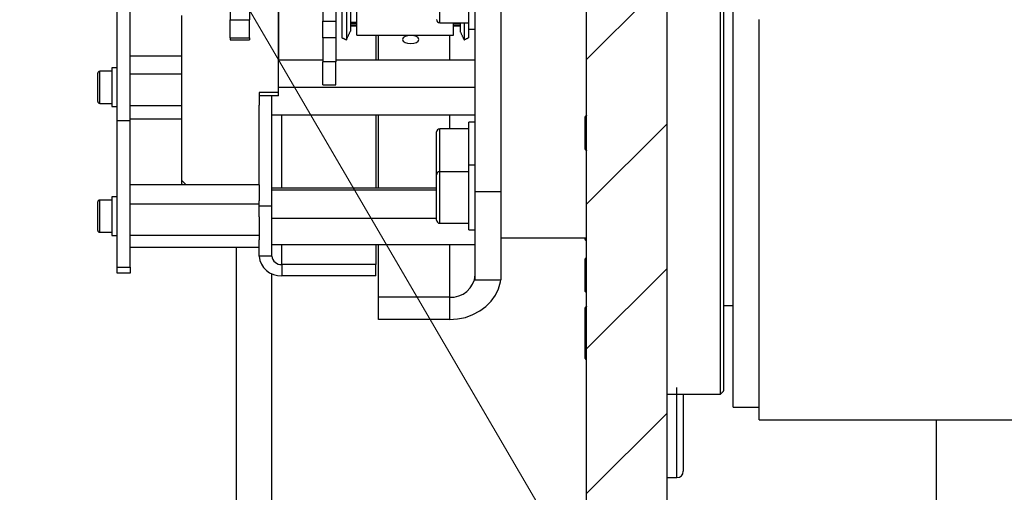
# Model space of a CAD drawing. Header units: millimetres. Extents: x 36 to 589, y 6 to 414.
# Tile 6 of 14: x 268 to 299, y 115 to 130. Entities that reach past the tile are written whole.
import ezdxf

# ---------------------------------------------------------------- set-up
doc = ezdxf.new("R2010")
doc.units = ezdxf.units.MM

msp = doc.modelspace()

# ---------------------------------------------------------------- hatches: boundary and pattern name
at = {"linetype": 'Continuous', "lineweight": 0}
h = msp.add_hatch(dxfattribs=at)
h.set_pattern_fill('ANSI31', style=0)
h.paths.add_polyline_path([(285.6981, 105.909), (288.1981, 105.909), (288.1981, 132.335), (287.9981, 132.335), (287.9981, 141.9831), (288.1981, 141.9831), (288.1981, 168.409), (285.6981, 168.409)], flags=0)

# ---------------------------------------------------------------- linework, layer by layer
at = {"color": 7, "linetype": 'Continuous', "lineweight": 30}
for p, q in [((285.6981, 105.909), (285.6981, 168.409)), ((278.5781, 129.2996), (278.5781, 144.5516)), ((278.2537, 144.0872), (278.2537, 129.159)), ((278.1178, 144.0323), (278.1178, 129.2224)), ((278.3781, 143.8562), (278.3781, 129.4258)), ((282.2481, 124.4531), (282.2481, 135.365)), ((283.0481, 124.4531), (283.0481, 135.365)), ((277.5281, 133.5618), (277.5281, 129.7374)), ((277.9281, 133.5618), (277.9281, 129.7374)), ((276.1631, 128.5342), (276.1631, 132.559)), ((289.9481, 132.7453), (289.9481, 118.259)), ((288.1981, 105.909), (288.1981, 132.335)), ((289.8481, 118.159), (289.8481, 132.335)), ((271.1481, 126.659), (271.1481, 131.7797)), ((271.5481, 126.659), (271.5481, 131.7797)), ((281.1481, 129.684), (281.1481, 131.284)), ((282.0481, 129.484), (282.0481, 131.3501)), ((290.2481, 117.759), (290.2481, 130.9436)), ((274.6481, 130.2192), (274.6481, 129.7769)), ((275.2481, 130.2192), (275.2481, 129.7769)), ((276.1481, 127.5216), (276.1481, 130.0285)), ((273.1481, 124.788), (273.1481, 129.909)), ((274.6481, 129.7769), (275.2481, 129.7769)), ((274.6481, 129.2245), (274.6481, 129.7769)), ((275.2481, 129.2245), (275.2481, 129.7769)), ((277.5281, 129.7374), (277.9281, 129.7374)), ((277.5281, 129.2223), (277.5281, 129.7374)), ((277.9281, 129.7374), (277.9281, 129.2223)), ((291.0481, 117.359), (291.0481, 129.7894)), ((278.5781, 129.6944), (278.3781, 129.6944)), ((278.5781, 129.6689), (278.3781, 129.6689)), ((278.5781, 129.6031), (278.3781, 129.6031)), ((278.5781, 129.5946), (278.3781, 129.5946)), ((281.5781, 129.2996), (281.5781, 129.684)), ((281.7781, 129.6689), (281.5781, 129.6689)), ((281.7781, 129.6031), (281.5781, 129.6031)), ((281.7781, 129.5946), (281.5781, 129.5946)), ((281.7781, 129.684), (281.7781, 129.4258)), ((281.9025, 129.684), (281.9025, 129.159)), ((282.0385, 129.684), (282.0385, 129.2224)), ((274.6481, 129.2245), (275.2481, 129.2245)), ((274.6481, 129.2245), (274.6481, 129.1591)), ((274.6481, 129.1591), (275.2481, 129.1591)), ((275.2481, 129.2245), (275.2481, 129.1591)), ((277.9281, 129.2223), (277.5281, 129.2223)), ((277.5281, 129.2223), (277.5281, 128.4746)), ((277.9281, 129.2223), (277.9281, 128.4746)), ((279.1631, 129.2996), (279.1631, 128.5342)), ((279.2481, 128.5342), (279.2481, 129.2996)), ((281.4481, 129.2996), (281.4481, 128.5342)), ((271.5481, 128.6621), (273.1481, 128.6621)), ((276.1481, 128.5342), (277.5281, 128.5342)), ((277.9281, 128.5342), (282.2481, 128.5342)), ((270.9881, 128.2842), (270.9881, 127.3842)), ((277.9281, 128.4746), (277.5281, 128.4746)), ((277.5281, 127.759), (277.5281, 128.4746)), ((277.9281, 127.759), (277.9281, 128.4746)), ((270.5481, 127.2442), (270.5481, 128.1242)), ((270.6081, 127.1842), (270.6081, 128.1842)), ((271.5481, 128.1001), (273.1481, 128.1001)), ((276.1481, 127.6842), (282.2481, 127.6842)), ((270.9881, 127.3842), (270.9881, 127.0842)), ((276.1481, 127.5216), (275.5481, 127.5216)), ((275.5481, 127.5216), (275.5481, 127.1343)), ((276.1481, 127.418), (275.5481, 127.418)), ((275.9481, 124.5269), (275.9481, 127.418)), ((276.1481, 127.418), (276.1481, 127.5216)), ((271.5481, 127.1222), (273.1481, 127.1222)), ((275.5481, 124.6573), (275.5481, 127.1343)), ((271.5481, 126.7063), (273.1481, 126.7063)), ((275.9481, 126.8342), (282.2481, 126.8342)), ((276.2481, 124.5642), (276.2481, 126.8342)), ((279.1631, 126.8342), (279.1631, 124.5642)), ((279.2481, 124.5642), (279.2481, 126.8342)), ((281.4481, 126.8342), (281.4481, 126.3976)), ((285.6481, 126.765), (285.6481, 126.4426)), ((271.1481, 122.1017), (271.1481, 126.659)), ((271.5481, 122.1017), (271.5481, 126.659)), ((281.1481, 126.2904), (281.1481, 126.3976)), ((282.0481, 125.2639), (282.0481, 126.5976)), ((285.6481, 126.4426), (285.6481, 125.765)), ((281.0481, 126.2038), (281.0481, 126.2976)), ((281.0481, 124.9639), (281.0481, 126.2038)), ((281.1481, 125.0639), (281.1481, 126.2904)), ((282.0481, 124.5227), (282.0481, 125.2639)), ((281.0481, 123.5639), (281.0481, 124.9639)), ((281.1481, 123.4639), (281.1481, 125.0639)), ((275.5481, 124.6573), (271.5481, 124.6573)), ((273.1481, 124.788), (273.2834, 124.6573)), ((273.1481, 124.6845), (273.1481, 124.788)), ((273.1762, 124.6573), (273.1481, 124.6845)), ((275.5481, 124.6573), (275.5481, 124.1588)), ((275.9481, 124.5642), (281.0481, 124.5642)), ((270.9881, 124.2842), (270.9881, 123.3842)), ((275.9481, 124.5006), (275.9481, 124.5269)), ((275.9481, 124.2108), (275.9481, 124.5006)), ((275.9481, 124.5006), (281.0481, 124.5006)), ((282.0481, 123.2639), (282.0481, 124.5227)), ((282.2481, 124.4531), (283.0481, 124.4531)), ((282.2481, 121.7079), (282.2481, 124.4531)), ((283.0481, 121.7079), (283.0481, 124.4531)), ((270.5481, 123.2442), (270.5481, 124.1242)), ((270.6081, 123.1842), (270.6081, 124.1842)), ((275.5481, 124.0602), (271.5481, 124.0602)), ((275.5481, 124.002), (275.5481, 124.1588)), ((275.5481, 124.002), (275.9481, 124.002)), ((275.5481, 123.6646), (275.5481, 124.002)), ((275.9481, 124.002), (275.9481, 124.2108)), ((275.9481, 123.7607), (275.9481, 124.002)), ((275.5481, 123.6646), (275.5481, 123.087)), ((275.9481, 123.6205), (275.9481, 123.7607)), ((275.9481, 123.6205), (281.0481, 123.6205)), ((275.9481, 122.8041), (275.9481, 123.6205)), ((270.9881, 123.3842), (270.9881, 123.0842)), ((275.5481, 123.087), (271.5481, 123.087)), ((275.5481, 123.087), (275.5481, 122.9465)), ((285.6481, 123.009), (285.6481, 122.9634)), ((275.5481, 122.711), (271.5481, 122.711)), ((274.8481, 107.059), (274.8481, 122.711)), ((275.5481, 122.4432), (275.5481, 122.9465)), ((275.9481, 122.4432), (275.9481, 122.8041)), ((275.9481, 122.8041), (282.2481, 122.8041)), ((276.2481, 122.1834), (276.2481, 122.8041)), ((279.1631, 122.8041), (279.1631, 122.1834)), ((279.2481, 121.1687), (279.2481, 122.8041)), ((281.4481, 122.8041), (281.4481, 121.1687)), ((275.9481, 122.4432), (275.5481, 122.4432)), ((271.1481, 122.1017), (271.5481, 122.1017)), ((271.1481, 121.9187), (271.1481, 122.1017)), ((271.5481, 122.1017), (271.5481, 121.9187)), ((276.2481, 122.1834), (276.2481, 121.837)), ((279.1631, 122.1834), (276.2481, 122.1834)), ((279.1631, 121.837), (279.1631, 122.1834)), ((285.6481, 122.3532), (285.6481, 121.8383)), ((271.5481, 121.9187), (271.1481, 121.9187)), ((275.9481, 107.059), (275.9481, 121.8954)), ((279.1631, 121.837), (276.2481, 121.837)), ((285.6481, 121.8383), (285.6481, 121.3532)), ((282.2481, 121.7079), (283.0481, 121.7079)), ((279.2481, 120.4758), (279.2481, 121.1687)), ((281.4481, 121.1687), (279.2481, 121.1687)), ((281.4481, 121.1687), (281.4481, 120.4758)), ((285.6481, 120.837), (285.6481, 120.2715)), ((281.4481, 120.4758), (279.2481, 120.4758)), ((285.6481, 120.2715), (285.6481, 119.5666)), ((285.6481, 119.5666), (285.6481, 119.2715)), ((288.4981, 118.1845), (288.4981, 118.3686)), ((288.4981, 116.8406), (288.4981, 118.159)), ((288.6981, 118.159), (288.6981, 116.8589)), ((296.5481, 103.159), (296.5481, 117.359)), ((288.4981, 115.5686), (288.4981, 116.8406)), ((288.6981, 116.8589), (288.6981, 115.7686))]:
    msp.add_line(p, q, dxfattribs=at)
at = {"color": 7, "linetype": 'Continuous', "lineweight": 0}
msp.add_line((266.371, 145.3266), (309.7835, 70.85), dxfattribs=at)
at = {"color": 7, "linetype": 'Continuous', "lineweight": 30, "flags": 128}
for points in [[(279.9981, 129.1687), (280.0172, 129.1208), (280.0714, 129.0803), (280.1525, 129.0532), (280.2481, 129.0437), (280.3438, 129.0532), (280.4249, 129.0803), (280.4791, 129.1208), (280.4981, 129.1687), (280.4791, 129.2165), (280.4249, 129.257), (280.3438, 129.2841), (280.2481, 129.2937), (280.1525, 129.2841), (280.0714, 129.257), (280.0172, 129.2165), (279.9981, 129.1687)], [(281.4481, 120.4758), (281.6984, 120.4929), (281.9426, 120.5436), (282.1745, 120.6269), (282.3886, 120.7405), (282.5795, 120.8817), (282.7426, 121.047), (282.8737, 121.2324), (282.9698, 121.4333), (283.0284, 121.6447), (283.0383, 121.7079)]]:
    msp.add_lwpolyline(points, dxfattribs=at)
at = {"color": 7, "linetype": 'Continuous', "lineweight": 30}
for centre, radius, start, end in [((281.1481, 129.784), 0.1, 180, 270), ((270.6081, 128.1242), 0.06, 90, 180), ((270.6081, 127.2442), 0.06, 180, 270), ((281.1481, 126.2976), 0.1, 90, 180), ((281.1481, 124.9639), 0.1, 90, 180), ((270.6081, 124.1242), 0.06, 90, 180), ((281.1481, 123.5639), 0.1, 180, 270), ((270.6081, 123.2442), 0.06, 180, 270), ((276.2044, 122.4937), 0.6582, 184.40195, 273.81126), ((276.2294, 122.4648), 0.2821, 184.40195, 273.81126), ((281.4981, 121.9192), 0.7522, 266.18874, 355.59805), ((288.4981, 115.7686), 0.2, 270, 0)]:
    msp.add_arc(centre, radius, start, end, dxfattribs=at)
for points in [[(278.2537, 129.159), (278.3781, 129.4258)], [(278.3781, 129.6678), (278.5781, 129.6678)], [(278.3781, 129.5945), (278.5781, 129.5945)], [(281.1481, 129.684), (282.0481, 129.684)], [(281.5781, 129.6678), (281.7781, 129.6678)], [(281.5781, 129.5945), (281.7781, 129.5945)], [(281.7781, 129.4258), (281.9025, 129.159)], [(282.0481, 129.484), (282.2481, 129.484)], [(278.1178, 129.2224), (278.2537, 129.159)], [(278.5781, 129.2996), (281.5781, 129.2996)], [(281.9025, 129.159), (282.0385, 129.2224)], [(271.1481, 128.2842), (270.9881, 128.2842)], [(270.9881, 128.1842), (270.6081, 128.1842)], [(277.5281, 127.759), (277.9281, 127.759)], [(270.6081, 127.1842), (270.9881, 127.1842)], [(270.9881, 127.0842), (271.1481, 127.0842)], [(285.6981, 126.815), (285.6481, 126.765)], [(271.1481, 126.659), (271.5481, 126.659)], [(282.0481, 126.3976), (281.1481, 126.3976)], [(282.2481, 126.5976), (282.0481, 126.5976)], [(285.6481, 125.765), (285.6981, 125.715)], [(282.2481, 125.2639), (282.0481, 125.2639)], [(282.0481, 125.0639), (281.1481, 125.0639)], [(271.1481, 124.2842), (270.9881, 124.2842)], [(270.9881, 124.1842), (270.6081, 124.1842)], [(281.1481, 123.4639), (282.0481, 123.4639)], [(270.6081, 123.1842), (270.9881, 123.1842)], [(270.9881, 123.0842), (271.1481, 123.0842)], [(282.0481, 123.2639), (282.2481, 123.2639)], [(283.0481, 123.009), (285.6981, 123.009)], [(285.6481, 122.9634), (285.6981, 122.9134)], [(285.6981, 122.4032), (285.6481, 122.3532)], [(285.6481, 121.3532), (285.6981, 121.3032)], [(285.6981, 120.887), (285.6481, 120.837)], [(289.9481, 120.909), (290.2481, 120.909)], [(285.6981, 120.3215), (285.6481, 120.2715)], [(285.6481, 119.2715), (285.6981, 119.2215)], [(288.1981, 118.159), (289.8481, 118.159)], [(289.8481, 118.159), (289.9481, 118.259)], [(290.2481, 117.759), (291.0481, 117.759)], [(291.0481, 117.359), (307.0481, 117.359)], [(288.1981, 115.5686), (288.4981, 115.5686)]]:
    msp.add_open_spline(points, degree=1, dxfattribs=at)

doc.saveas('drawing.dxf')
